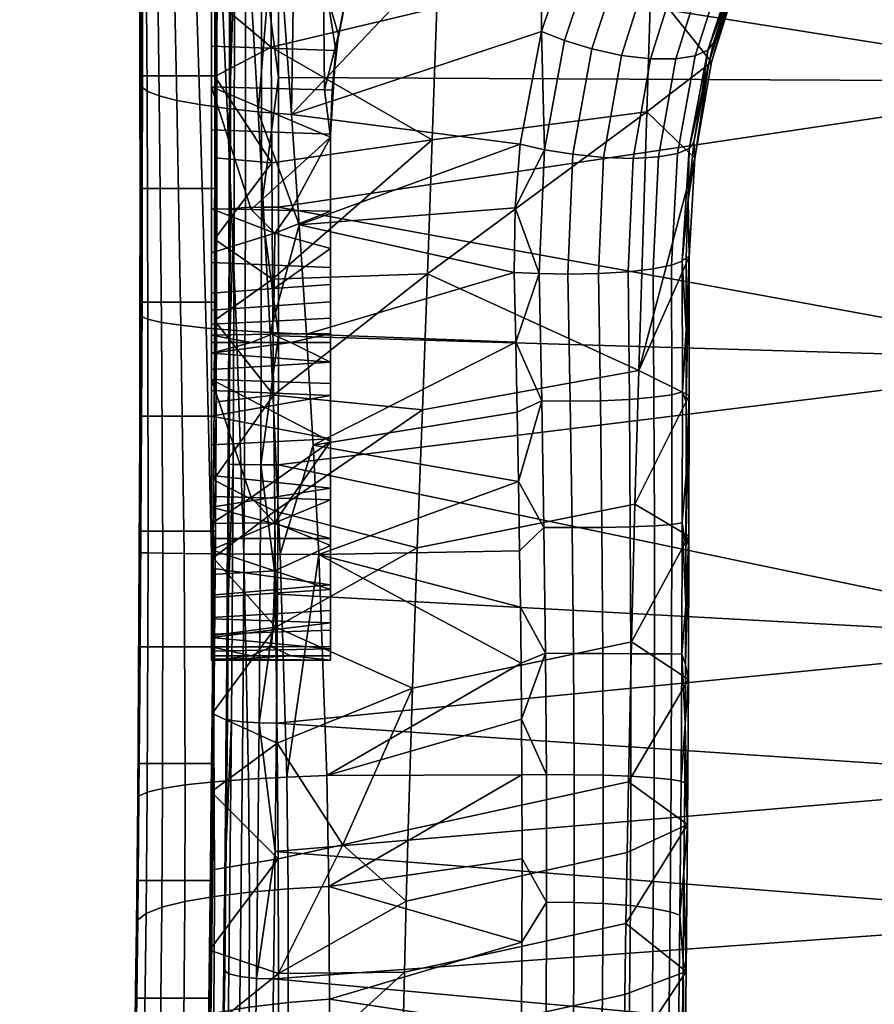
# Model space of a CAD drawing. Header units: millimetres. Extents: x -337 to 337, y -344 to 326.
# Tile 8 of 256: x -253 to -195, y -223 to -157. Entities that reach past the tile are written whole.
import ezdxf

# ---------------------------------------------------------------- set-up
doc = ezdxf.new("R2010")
doc.units = ezdxf.units.MM
for name, color, linetype in [('mechanika', 251, 'Continuous'), ('podnoz', 7, 'Continuous'), ('ram', 7, 'Continuous'), ('sedak', 7, 'Continuous')]:
    doc.layers.add(name, color=color, linetype=linetype)

msp = doc.modelspace()

# ---------------------------------------------------------------- meshes
at = {"layer": 'mechanika'}
mesh = msp.add_polyface(dxfattribs=at)
corners = [(-232.56, -148.343, 488.506), (-232.614, -137.806, 486.762), (-240, -142.634, 492.051), (-240, -147.985, 492.866), (-240, -153.344, 493.627), (-232.532, -153.704, 489.316), (-240, -158.936, 494.354), (-231.643, -159.228, 489.589), (-230.599, -153.798, 488.2), (-240, -164.538, 495.005), (-232, -164.842, 490.518), (-226.351, -143.277, 483.933), (-228.792, -148.329, 486.266), (-240, -147.332, 486.703), (-240, -142.149, 485.9), (-232.563, -142.41, 481.556), (-232.526, -147.585, 482.422), (-226.864, -144.413, 478.565), (-232.475, -154.724, 483.533), (-240, -154.49, 487.727), (-232.424, -161.868, 484.531), (-240, -161.662, 488.64), (-229.731, -151.072, 481.397), (-228.454, -147.723, 480.09), (-230.739, -154.558, 482.531), (-231.463, -158.166, 483.482), (-231.887, -161.883, 484.24), (-240, -137.469, 491.22), (-240, -142.149, 485.9), (-240, -147.332, 486.703), (-240, -142.634, 492.051), (-240, -154.49, 487.727), (-240, -147.985, 492.866), (-240, -153.344, 493.627), (-240, -161.662, 488.64), (-240, -158.936, 494.354), (-231.643, -159.228, 489.589), (-231.887, -161.883, 484.24), (-231.463, -158.166, 483.482), (-230.599, -153.798, 488.2), (-230.739, -154.558, 482.531), (-229.731, -151.072, 481.397), (-232, -164.842, 490.518), (-228.792, -148.329, 486.266), (-226.351, -143.277, 483.933), (-228.454, -147.723, 480.09), (-226.864, -144.413, 478.565)]
mesh.append_faces([[corners[k] for k in face] for face in [(0, 1, 2, 3), (4, 5, 0, 3), (6, 7, 5, 4), (8, 0, 5, 5), (7, 6, 9, 10), (1, 0, 11, 11), (0, 12, 11, 11), (5, 7, 8, 8), (8, 12, 0, 0), (13, 14, 15, 16), (17, 16, 15, 15), (16, 18, 19, 13), (18, 20, 21, 19), (22, 18, 16, 16), (17, 23, 16, 16), (18, 22, 24, 24), (20, 25, 26, 26), (24, 25, 18, 18), (25, 20, 18, 18), (23, 22, 16, 16), (27, 28, 29, 29), (30, 29, 31, 31), (30, 31, 32, 32), (33, 32, 31, 31), (33, 31, 34, 34), (33, 34, 35, 35), (36, 37, 38, 38), (39, 40, 41, 41), (39, 38, 40, 40), (36, 42, 37, 37), (36, 38, 39, 39), (39, 41, 43, 43), (44, 43, 45, 45), (41, 45, 43, 43), (45, 46, 44, 44)]])
mesh = msp.add_polyface(dxfattribs=at)
corners = [(-232, -164.842, 490.518), (-240, -164.538, 495.005), (-240, -173.453, 495.852), (-232, -173.787, 491.478), (-240, -181.301, 496.372), (-232, -181.577, 492.085), (-237.333, -169.901, 488.112), (-240, -169.845, 489.513), (-240, -161.662, 488.64), (-232, -165.045, 484.716), (-234.667, -169.958, 486.71), (-232.424, -161.868, 484.531), (-232, -170.014, 485.308), (-231.887, -161.883, 484.24), (-235.753, -171.494, 487.335), (-240, -172.813, 489.266), (-235.785, -175.204, 486.568), (-240, -175.51, 488.002), (-240, -176.65, 487.034), (-235.823, -176.356, 486.013), (-232, -172.507, 485.442), (-232, -174.93, 485.28), (-232, -176.087, 485.078), (-235.88, -177.392, 485.305), (-240, -177.6, 485.88), (-235.957, -178.271, 484.388), (-240, -178.333, 484.577), (-232, -177.196, 484.762), (-232, -178.211, 484.203), (-232, -181.577, 492.085), (-232, -177.196, 484.762), (-232, -176.087, 485.078), (-232, -173.787, 491.478), (-232, -174.93, 485.28), (-232, -164.842, 490.518), (-232, -172.507, 485.442), (-232, -170.014, 485.308), (-232, -165.045, 484.716), (-240, -173.453, 495.852), (-240, -169.845, 489.513), (-240, -172.813, 489.266), (-240, -158.936, 494.354), (-240, -161.662, 488.64), (-240, -164.538, 495.005), (-240, -181.301, 496.372), (-231.887, -161.883, 484.24)]
mesh.append_faces([[corners[k] for k in face] for face in [(0, 1, 2, 3), (4, 5, 3, 2), (6, 7, 8, 8), (8, 9, 6, 6), (6, 9, 10, 10), (11, 9, 8, 8), (12, 10, 9, 9), (13, 9, 11, 11), (6, 14, 7, 7), (15, 7, 14, 14), (10, 14, 6, 6), (16, 17, 15, 14), (18, 17, 16, 19), (10, 12, 14, 14), (12, 20, 14, 14), (21, 22, 19, 16), (20, 21, 16, 16), (14, 20, 16, 16), (19, 23, 24, 18), (23, 25, 26, 24), (22, 27, 23, 19), (27, 28, 25, 23), (29, 30, 31, 31), (32, 31, 33, 33), (34, 32, 35, 35), (32, 29, 31, 31), (32, 33, 35, 35), (36, 37, 34, 34), (35, 36, 34, 34), (38, 39, 40, 40), (41, 42, 39, 39), (41, 39, 43, 43), (38, 43, 39, 39), (44, 38, 40, 40), (34, 37, 45, 45)]])
mesh = msp.add_polyface(dxfattribs=at)
corners = [(-232, -188.597, 474.985), (-240, -189.874, 474.972), (-240, -187.751, 475.076), (-232, -191.976, 475.285), (-240, -191.976, 475.285), (-232, -195.097, 476.614), (-240, -193.977, 476.001), (-232, -189.382, 492.44), (-232, -185.478, 492.297), (-234.667, -189.308, 493.84), (-237.333, -189.235, 495.241), (-240, -189.161, 496.641), (-240, -190.973, 496.519), (-235.754, -190.945, 494.353), (-240, -192.739, 496.096), (-232, -192.447, 492.348), (-235.767, -194.166, 493.679), (-232, -200.156, 485.059), (-232, -199.397, 481.753), (-232, -178.823, 483.164), (-232, -195.097, 476.614), (-232, -182.381, 477.487), (-232, -197.654, 478.843), (-232, -185.291, 475.743), (-232, -191.976, 475.285), (-232, -188.597, 474.985), (-232, -199.856, 488.437), (-232, -178.211, 484.203), (-232, -180.153, 480.044), (-240, -187.751, 475.076), (-240, -191.976, 475.285), (-240, -185.689, 475.592), (-240, -189.874, 474.972), (-240, -183.768, 476.5), (-240, -193.977, 476.001), (-240, -195.8, 477.094), (-240, -182.06, 477.766), (-240, -197.374, 478.522), (-240, -198.64, 480.229), (-240, -180.633, 479.341), (-240, -195.938, 494.404), (-240, -194.41, 495.384), (-240, -181.301, 496.372), (-240, -192.739, 496.096), (-240, -189.161, 496.641), (-240, -190.973, 496.519), (-240, -199.856, 488.437), (-240, -199.268, 490.156), (-240, -176.65, 487.034), (-240, -198.402, 491.752), (-240, -175.51, 488.002), (-240, -172.813, 489.266), (-240, -197.281, 493.181), (-240, -179.54, 481.163)]
mesh.append_faces([[corners[k] for k in face] for face in [(0, 1, 2, 2), (3, 4, 1, 1), (1, 0, 3, 3), (5, 6, 4, 3), (7, 8, 9, 9), (10, 11, 12, 12), (12, 13, 10, 10), (14, 13, 12, 12), (7, 9, 13, 13), (10, 13, 9, 9), (15, 7, 13, 13), (16, 13, 14, 14), (13, 16, 15, 15), (17, 18, 19, 19), (20, 21, 22, 22), (23, 24, 25, 25), (23, 21, 20, 20), (24, 23, 20, 20), (26, 17, 27, 27), (28, 19, 18, 18), (29, 30, 31, 31), (30, 29, 32, 32), (33, 34, 35, 35), (36, 35, 37, 37), (38, 39, 37, 37), (30, 34, 31, 31), (40, 41, 42, 42), (43, 44, 41, 41), (42, 41, 44, 44), (45, 44, 43, 43), (46, 47, 48, 48), (49, 50, 47, 47), (51, 52, 40, 40), (51, 49, 52, 52), (53, 39, 38, 38)]])
mesh = msp.add_polyface(dxfattribs=at)
corners = [(-237.333, -178.823, 483.164), (-240, -179.54, 481.163), (-240, -178.823, 483.164), (-240, -180.633, 479.341), (-232, -180.153, 480.044), (-232, -182.381, 477.487), (-240, -182.06, 477.766), (-232, -185.291, 475.743), (-240, -185.689, 475.592), (-240, -183.768, 476.5), (-232, -188.597, 474.985), (-240, -187.751, 475.076), (-234.667, -178.823, 483.164), (-232, -178.823, 483.164), (-232, -185.478, 492.297), (-240, -181.301, 496.372), (-237.333, -189.235, 495.241), (-240, -189.161, 496.641), (-234.667, -189.308, 493.84), (-232, -181.577, 492.085), (-240, -178.333, 484.577), (-235.957, -178.271, 484.388), (-232, -178.211, 484.203), (-232, -189.382, 492.44), (-232, -199.856, 488.437), (-232, -178.211, 484.203), (-232, -185.478, 492.297), (-232, -197.654, 478.843), (-232, -182.381, 477.487), (-232, -180.153, 480.044), (-232, -200.156, 485.059), (-232, -178.823, 483.164), (-232, -177.196, 484.762), (-232, -181.577, 492.085), (-240, -178.823, 483.164), (-240, -200.064, 484.212), (-240, -178.333, 484.577), (-240, -179.54, 481.163), (-240, -199.548, 482.151), (-240, -177.6, 485.88), (-240, -199.856, 488.437), (-240, -176.65, 487.034), (-240, -199.268, 490.156), (-240, -175.51, 488.002), (-240, -198.402, 491.752), (-240, -172.813, 489.266), (-240, -200.168, 486.335), (-240, -193.977, 476.001), (-240, -183.768, 476.5), (-240, -185.689, 475.592), (-240, -195.8, 477.094), (-240, -182.06, 477.766), (-240, -197.374, 478.522), (-240, -180.633, 479.341), (-240, -195.938, 494.404), (-240, -181.301, 496.372)]
mesh.append_faces([[corners[k] for k in face] for face in [(0, 1, 2, 2), (3, 4, 5, 6), (4, 3, 1, 1), (7, 8, 9, 9), (8, 7, 10, 11), (5, 9, 6, 6), (12, 1, 0, 0), (12, 13, 4, 4), (1, 12, 4, 4), (5, 7, 9, 9), (14, 15, 16, 16), (17, 16, 15, 15), (16, 18, 14, 14), (14, 19, 15, 15), (0, 2, 20, 20), (20, 21, 0, 0), (12, 21, 22, 22), (12, 22, 13, 13), (12, 0, 21, 21), (23, 24, 25, 25), (26, 23, 25, 25), (27, 28, 29, 29), (30, 31, 25, 25), (25, 32, 26, 26), (26, 32, 33, 33), (34, 35, 36, 36), (37, 38, 34, 34), (39, 40, 41, 41), (41, 42, 43, 43), (43, 44, 45, 45), (46, 39, 36, 36), (47, 48, 49, 49), (48, 50, 51, 51), (52, 53, 51, 51), (54, 55, 45, 45)]])
mesh = msp.add_polyface(dxfattribs=at)
corners = [(-232, -195.097, 476.614), (-240, -195.8, 477.094), (-240, -193.977, 476.001), (-232, -197.654, 478.843), (-240, -198.64, 480.229), (-240, -197.374, 478.522), (-240, -199.548, 482.151), (-232, -199.397, 481.753), (-232, -200.156, 485.059), (-240, -200.064, 484.212), (-237.333, -199.856, 488.437), (-240, -199.856, 488.437), (-240, -200.168, 486.335), (-234.667, -199.856, 488.437), (-232, -199.856, 488.437), (-240, -194.41, 495.384), (-235.767, -194.166, 493.679), (-240, -192.739, 496.096), (-240, -195.938, 494.404), (-235.792, -195.662, 493.071), (-232, -195.413, 491.869), (-232, -192.447, 492.348), (-235.836, -197.043, 492.278), (-232, -196.823, 491.445), (-240, -197.281, 493.181), (-240, -198.402, 491.752), (-235.9, -198.27, 491.273), (-240, -199.268, 490.156), (-235.97, -199.255, 489.986), (-232, -198.145, 490.817), (-232, -199.243, 489.819), (-232, -197.654, 478.843), (-232, -180.153, 480.044), (-232, -199.397, 481.753), (-232, -195.413, 491.869), (-232, -196.823, 491.445), (-232, -199.243, 489.819), (-232, -198.145, 490.817), (-232, -199.856, 488.437), (-232, -192.447, 492.348), (-232, -189.382, 492.44), (-240, -199.548, 482.151), (-240, -179.54, 481.163), (-240, -198.64, 480.229), (-240, -178.823, 483.164), (-240, -200.064, 484.212), (-240, -177.6, 485.88), (-240, -200.168, 486.335), (-240, -199.856, 488.437), (-240, -178.333, 484.577)]
mesh.append_faces([[corners[k] for k in face] for face in [(0, 1, 2, 2), (3, 4, 5, 5), (1, 0, 3, 5), (6, 7, 8, 9), (10, 11, 12, 12), (8, 12, 9, 9), (7, 6, 4, 4), (7, 4, 3, 3), (12, 8, 13, 13), (13, 8, 14, 14), (12, 13, 10, 10), (15, 16, 17, 17), (18, 19, 16, 15), (20, 16, 19, 19), (16, 20, 21, 21), (20, 19, 22, 23), (19, 18, 24, 22), (22, 24, 25, 26), (10, 27, 11, 11), (27, 28, 26, 25), (10, 28, 27, 27), (26, 29, 23, 22), (29, 26, 28, 30), (30, 28, 13, 14), (10, 13, 28, 28), (31, 32, 33, 33), (34, 35, 36, 36), (36, 35, 37, 37), (34, 36, 38, 38), (39, 34, 38, 38), (40, 39, 38, 38), (41, 42, 43, 43), (44, 41, 45, 45), (46, 47, 48, 48), (49, 45, 47, 47)]])
at = {"layer": 'podnoz'}
mesh = msp.add_polyface(dxfattribs=at)
corners = [(-290.415, -91.57, 121.792), (-289.684, -94.124, 122.185), (-256.328, -83.286, 133.888), (-257.169, -80.666, 133.422), (-290.672, -89.003, 120.713), (-257.573, -78.046, 132.171), (-290.439, -86.482, 118.966), (-257.526, -75.488, 130.159), (-323.458, -102.366, 109.706), (-297.996, -104.193, 94.24), (-297.152, -110.881, 93.886), (-297.863, -108.695, 93.886), (-298.573, -106.51, 93.886), (-294.436, -110.048, 94.68), (-298.071, -99.402, 94.633), (-297.838, -101.797, 94.489), (-298.67, -97.019, 94.68), (-299.406, -111.573, 93.013), (-299.24, -108.048, 93.531), (-297.838, -101.797, 94.489), (-300.465, -100.21, 70), (-298.071, -99.402, 94.633), (-252.714, -90.298, 130.159), (-219.361, -79.83, 140.924), (-220.795, -77.642, 143.185), (-254.255, -88.258, 132.171), (-250.869, -91.963, 127.41), (-217.68, -81.644, 137.832), (-248.746, -93.191, 123.948), (-215.779, -83.019, 133.938), (-246.371, -93.923, 119.799), (-213.682, -83.89, 129.268), (-243.768, -94.099, 114.987), (-211.416, -84.194, 123.852), (-240.962, -93.659, 109.536), (-209.006, -83.865, 117.715), (-288.775, -96.62, 121.792), (-255.468, -85.9, 133.422), (-287.473, -98.847, 120.713), (-285.803, -100.75, 118.966), (-283.79, -102.272, 116.571), (-281.458, -103.356, 113.545), (-278.833, -103.946, 109.907), (-275.939, -103.985, 105.676), (-272.801, -103.417, 100.869), (-321.852, -107.308, 109.706), (-311.032, -113.976, 99.625), (-307.905, -113.862, 95.939), (-294.436, -110.048, 94.68), (-313.87, -113.534, 102.764), (-15.524, -125.578, 154.806), (-13.923, -126.28, 161.059), (-14.396, -91.171, 169.029), (-16.054, -90.822, 162.251), (-16.533, -124.74, 147.542), (-17.095, -90.407, 154.397), (-16.865, -123.768, 139.305), (-17.432, -89.927, 145.514), (-14.946, -160.238, 146.805), (-13.389, -161.291, 152.529), (-15.943, -158.978, 140.151), (-16.299, -157.513, 132.601), (-15.34, -193.1, 132.247), (-14.347, -194.771, 138.281), (-15.735, -191.157, 125.404), (-14.742, -227.086, 123.852), (-13.753, -229.147, 129.268), (-15.174, -224.692, 117.715), (-14.165, -260.915, 114.987), (-13.193, -263.336, 119.799), (-14.614, -258.111, 109.536), (-14.056, -291.406, 100.869), (-13.626, -294.567, 105.676)]
mesh.append_faces([[corners[k] for k in face] for face in [(0, 1, 2, 3), (4, 0, 3, 5), (6, 4, 5, 7), (8, 1, 0, 0), (9, 10, 11, 11), (11, 12, 9, 9), (9, 13, 10, 10), (14, 13, 15, 15), (9, 15, 13, 13), (13, 14, 16, 16), (17, 18, 10, 10), (18, 12, 11, 11), (10, 18, 11, 11), (19, 20, 21, 21), (22, 23, 24, 25), (26, 27, 23, 22), (28, 29, 27, 26), (30, 31, 29, 28), (32, 33, 31, 30), (34, 35, 33, 32), (36, 37, 2, 1), (38, 25, 37, 36), (39, 22, 25, 38), (40, 26, 22, 39), (41, 28, 26, 40), (42, 30, 28, 41), (43, 32, 30, 42), (44, 34, 32, 43), (45, 36, 1, 1), (43, 42, 46, 47), (47, 48, 43, 43), (43, 48, 44, 44), (42, 41, 49, 46), (50, 51, 52, 53), (54, 50, 53, 55), (56, 54, 55, 57), (58, 59, 51, 50), (60, 58, 50, 54), (61, 60, 54, 56), (62, 63, 58, 60), (64, 62, 60, 61), (65, 66, 63, 62), (67, 65, 62, 64), (68, 69, 66, 65), (70, 68, 65, 67), (71, 72, 68, 70)]])
at = {"layer": 'ram'}
mesh = msp.add_polyface(dxfattribs=at)
corners = [(-107.648, -228.327, 503.6), (-107.648, -233.866, 502.538), (-134.56, -234.755, 503.44), (-134.56, -229.266, 504.556), (-80.736, -227.596, 502.856), (-80.736, -233.175, 501.836), (-53.824, -227.073, 502.324), (-53.824, -232.681, 501.335), (-26.912, -226.76, 502.005), (-26.912, -232.385, 501.034), (0, -226.656, 501.899), (0, -232.286, 500.934), (0, 247.504, 976.412), (-232.975, 248.383, 978.076), (0, 248.656, 978.471), (0, 246.778, 971.784), (-228.866, 246.804, 973.679), (0, 246.866, 974.141), (0, 248.239, 967.334), (-221.419, 247.417, 968.987), (0, 247.244, 969.472), (-226.455, 246.778, 971.784), (0, 249.708, 965.488), (-216.141, 248.542, 966.872), (-233.059, 247.046, 975.027), (-233.048, 250.258, 980.202), (107.648, -228.327, 503.6), (134.56, -229.266, 504.556), (134.56, -234.755, 503.44), (107.648, -233.866, 502.538), (80.736, -227.596, 502.856), (80.736, -233.175, 501.836), (53.824, -227.073, 502.324), (53.824, -232.681, 501.335), (26.912, -226.76, 502.005), (26.912, -232.385, 501.034), (232.975, 248.383, 978.076), (228.866, 246.804, 973.679), (221.419, 247.417, 968.987), (226.455, 246.778, 971.784), (210.77, 249.952, 965.253), (216.141, 248.542, 966.872), (233.059, 247.046, 975.027), (233.048, 250.258, 980.202)]
mesh.append_faces([[corners[k] for k in face] for face in [(0, 1, 2, 3), (4, 5, 1, 0), (6, 7, 5, 4), (8, 9, 7, 6), (10, 11, 9, 8), (12, 13, 14, 14), (15, 16, 17, 17), (18, 19, 20, 20), (20, 21, 15, 15), (18, 22, 23, 23), (24, 12, 17, 17), (18, 23, 19, 19), (13, 12, 24, 24), (24, 17, 16, 16), (15, 21, 16, 16), (14, 13, 25, 25), (20, 19, 21, 21), (26, 27, 28, 29), (30, 26, 29, 31), (32, 30, 31, 33), (34, 32, 33, 35), (10, 34, 35, 11), (12, 14, 36, 36), (15, 17, 37, 37), (18, 20, 38, 38), (20, 15, 39, 39), (40, 22, 41, 41), (18, 41, 22, 22), (42, 17, 12, 12), (18, 38, 41, 41), (36, 42, 12, 12), (42, 37, 17, 17), (15, 37, 39, 39), (14, 43, 36, 36), (20, 39, 38, 38)]])
mesh = msp.add_polyface(dxfattribs=at)
corners = [(-236.027, -151.232, 513.715), (-224.858, -156.36, 507.267), (-224.295, -138.944, 504.147), (-236.048, -143.475, 512.869), (-236.059, -135.731, 511.923), (-236.059, -135.731, 511.923), (-239.778, -134.397, 511.752), (-239.772, -140.329, 512.496), (-236.027, -151.232, 513.715), (-239.768, -145.482, 513.099), (-239.767, -150.641, 513.654), (-239.769, -155.806, 514.156), (-236.048, -143.475, 512.869), (-250.077, -131.115, 701.639), (-250.083, -143.798, 705.01), (-250.161, -144.973, 698.486), (-250.174, -132.014, 695.471), (-250.302, -131.977, 689.232), (-250.271, -145.283, 691.589), (-250.411, -144.864, 684.224), (-250.447, -131.361, 683.023), (-250.583, -143.852, 676.295), (-250.6, -130.408, 676.855), (-251.031, -140.468, 658.43), (-250.926, -127.973, 664.613), (-250.788, -142.367, 667.716), (-244.824, -153.742, 512.766), (-244.63, -153.411, 516.946), (-244.63, -145.927, 516.168), (-244.642, -131.654, 514.419), (-244.845, -146.212, 511.53), (-244.634, -138.477, 515.293), (-244.802, -146.587, 509.018), (-244.872, -138.823, 510.198), (-244.756, -161.618, 511.171), (-239.608, -148.341, 497.197), (-241.264, -148.038, 499.247), (-241.945, -127.533, 496.601), (-240.547, -127.848, 494.721), (-237.2, -128.364, 491.617), (-237.73, -148.604, 495.41), (-235.689, -148.823, 493.913), (-234.627, -163.509, 495.254), (-234.079, -127.229, 489.093), (-217.997, -128.175, 477.76), (-217.749, -145.733, 481.894), (-239.629, -153.411, 516.946), (-239.774, -160.976, 514.597), (-239.628, -145.927, 516.168), (-239.767, -150.641, 513.654), (-239.633, -138.477, 515.293), (-239.768, -145.482, 513.099), (-239.641, -131.057, 514.339), (-239.772, -140.329, 512.496), (-239.769, -155.806, 514.156), (-244.63, -153.411, 516.946), (-239.629, -153.411, 516.946), (-239.628, -145.927, 516.168), (-244.63, -145.927, 516.168), (-239.633, -138.477, 515.293), (-244.634, -138.477, 515.293)]
mesh.append_faces([[corners[k] for k in face] for face in [(0, 1, 2, 2), (3, 0, 2, 2), (3, 2, 4, 4), (5, 6, 7, 7), (8, 9, 10, 10), (8, 10, 11, 11), (12, 7, 9, 9), (12, 5, 7, 7), (12, 9, 8, 8), (13, 14, 15, 16), (17, 18, 19, 20), (16, 15, 18, 17), (20, 19, 21, 22), (23, 24, 25, 25), (26, 27, 28, 28), (29, 30, 31, 31), (30, 26, 28, 28), (28, 31, 30, 30), (32, 26, 30, 30), (32, 30, 33, 33), (32, 34, 26, 26), (35, 36, 37, 38), (38, 39, 40, 35), (41, 40, 39, 39), (42, 43, 44, 45), (42, 41, 43, 43), (46, 47, 48, 48), (49, 50, 48, 48), (51, 50, 49, 49), (52, 51, 53, 53), (54, 49, 48, 48), (55, 56, 57, 58), (58, 57, 59, 60)]])
mesh = msp.add_polyface(dxfattribs=at)
corners = [(-235.997, -158.995, 514.438), (-225.171, -165.226, 508.589), (-224.858, -156.36, 507.267), (-225.501, -174.215, 509.677), (-210.76, -163.339, 500.438), (-236.027, -151.232, 513.715), (-235.955, -166.772, 515.012), (-235.955, -166.772, 515.012), (-239.774, -160.976, 514.597), (-239.782, -166.431, 514.989), (-235.997, -158.995, 514.438), (-239.769, -155.806, 514.156), (-236.027, -151.232, 513.715), (-244.649, -168.496, 518.12), (-244.636, -160.933, 517.603), (-244.803, -169.061, 514.81), (-244.63, -153.411, 516.946), (-244.81, -161.297, 513.86), (-244.824, -153.742, 512.766), (-244.426, -146.967, 506.467), (-244.331, -161.943, 508.438), (-244.756, -161.618, 511.171), (-244.802, -146.587, 509.018), (-243.704, -147.342, 503.944), (-243.521, -162.265, 505.736), (-242.642, -147.703, 501.515), (-242.331, -162.573, 503.147), (-241.264, -148.038, 499.247), (-240.79, -162.858, 500.747), (-239.608, -148.341, 497.197), (-238.949, -163.113, 498.602), (-237.73, -148.604, 495.41), (-236.87, -163.331, 496.761), (-244.741, -177.054, 512.705), (-234.112, -170.932, 495.77), (-234.627, -163.509, 495.254), (-235.689, -148.823, 493.913), (-219.264, -165.513, 486.909), (-217.843, -157.946, 484.661), (-217.749, -145.733, 481.894), (-219.617, -169.789, 487.827), (-239.629, -153.411, 516.946), (-239.635, -160.933, 517.603), (-239.782, -166.431, 514.989), (-239.774, -160.976, 514.597), (-239.794, -171.891, 515.297), (-239.769, -155.806, 514.156), (-239.628, -145.927, 516.168), (-244.636, -160.933, 517.603), (-239.635, -160.933, 517.603), (-239.629, -153.411, 516.946), (-244.63, -153.411, 516.946), (-244.649, -168.496, 518.12), (-239.648, -168.496, 518.12)]
mesh.append_faces([[corners[k] for k in face] for face in [(0, 1, 2, 2), (3, 4, 1, 1), (5, 0, 2, 2), (1, 0, 6, 6), (7, 8, 9, 9), (10, 11, 8, 8), (10, 12, 11, 11), (8, 7, 10, 10), (13, 14, 15, 15), (14, 16, 17, 17), (17, 15, 14, 14), (17, 16, 18, 18), (19, 20, 21, 22), (23, 24, 20, 19), (25, 26, 24, 23), (27, 28, 26, 25), (29, 30, 28, 27), (31, 32, 30, 29), (17, 21, 15, 15), (33, 15, 21, 21), (17, 18, 21, 21), (34, 32, 35, 35), (31, 36, 32, 32), (37, 35, 38, 38), (35, 39, 38, 38), (40, 34, 37, 37), (35, 37, 34, 34), (36, 35, 32, 32), (41, 42, 43, 43), (41, 43, 44, 44), (45, 43, 42, 42), (46, 47, 44, 44), (48, 49, 50, 51), (52, 53, 49, 48)]])
mesh = msp.add_polyface(dxfattribs=at)
corners = [(-224.858, -156.36, 507.267), (-225.171, -165.226, 508.589), (-210.76, -163.339, 500.438), (-210.5, -154.889, 498.666), (-206.412, -160.009, 497.514), (-204.524, -153.928, 495.168), (-201.927, -148.314, 492.379), (-202.127, -148.404, 487.423), (-204.161, -152.523, 488.246), (-202.877, -149.734, 486.567), (-204.713, -154.001, 490.267), (-205.312, -155.546, 489.827), (-206.278, -158.708, 491.249), (-204.524, -153.928, 495.168), (-206.593, -160.066, 492.671), (-207.049, -162.004, 492.507), (-206.412, -160.009, 497.514), (-207.55, -166.439, 499.356), (-205.558, -153.466, 485.077), (-204.656, -153.07, 486.684), (-206.672, -159.192, 489.61), (-207.507, -159.575, 487.92), (-206.88, -153.635, 483.574), (-208.81, -159.789, 486.346), (-208.551, -153.522, 482.347), (-210.517, -159.784, 485.077), (-210.42, -153.125, 481.533), (-212.468, -159.548, 484.262), (-212.297, -152.497, 481.191), (-214.454, -159.117, 483.962), (-214.014, -151.723, 481.289), (-216.286, -158.559, 484.133), (-203, -148.035, 481.772), (-202.038, -147.664, 483.287), (-204.322, -148.134, 480.349), (-205.928, -147.914, 479.167), (-207.681, -147.38, 478.35), (-207.93, -165.792, 491.891), (-217.843, -157.946, 484.661), (-215.465, -150.896, 481.729), (-217.635, -165.88, 486.325), (-217.749, -145.733, 481.894)]
mesh.append_faces([[corners[k] for k in face] for face in [(0, 1, 2, 3), (4, 5, 3, 3), (6, 3, 5, 5), (2, 4, 3, 3), (7, 8, 9, 9), (7, 10, 8, 8), (11, 8, 10, 10), (12, 11, 10, 10), (10, 7, 13, 13), (14, 12, 10, 10), (15, 12, 14, 14), (14, 10, 16, 16), (16, 10, 13, 13), (16, 17, 14, 14), (18, 19, 20, 21), (22, 18, 21, 23), (24, 22, 23, 25), (26, 24, 25, 27), (28, 26, 27, 29), (30, 28, 29, 31), (32, 33, 19, 18), (34, 32, 18, 22), (35, 34, 22, 24), (36, 35, 24, 26), (20, 12, 15, 15), (19, 8, 11, 11), (20, 11, 12, 12), (20, 19, 11, 11), (9, 8, 19, 19), (15, 37, 20, 20), (31, 38, 39, 30), (31, 40, 38, 38), (38, 41, 39, 39)]])
mesh = msp.add_polyface(dxfattribs=at)
corners = [(-206.412, -160.009, 497.514), (-210.76, -163.339, 500.438), (-207.55, -166.439, 499.356), (-207.924, -173.085, 500.673), (-211.306, -180.699, 503.28), (-207.923, -182.387, 501.944), (-225.501, -174.215, 509.677), (-207.924, -173.085, 500.673), (-208.118, -177.958, 495.97), (-208.119, -173.125, 495.317), (-207.996, -169.231, 494.564), (-207.616, -165.407, 493.589), (-207.049, -162.004, 492.507), (-206.593, -160.066, 492.671), (-207.55, -166.439, 499.356), (-207.507, -159.575, 487.92), (-206.672, -159.192, 489.61), (-207.93, -165.792, 491.891), (-208.703, -166.128, 490.14), (-208.81, -159.789, 486.346), (-209.975, -166.366, 488.512), (-210.517, -159.784, 485.077), (-211.687, -166.463, 487.208), (-212.468, -159.548, 484.262), (-213.679, -166.4, 486.388), (-214.454, -159.117, 483.962), (-215.729, -166.192, 486.11), (-216.286, -158.559, 484.133), (-217.635, -165.88, 486.325), (-208.38, -173.376, 493.584), (-210.335, -173.877, 490.135), (-209.103, -173.636, 491.797), (-212.024, -174.071, 488.806), (-216.074, -174.235, 487.694), (-214.01, -174.193, 487.973), (-218.006, -174.204, 487.919), (-219.617, -169.789, 487.827), (-219.669, -174.118, 488.52), (-219.264, -165.513, 486.909), (-217.843, -157.946, 484.661), (-219.566, -178.811, 489.103), (-217.825, -182.744, 488.954)]
mesh.append_faces([[corners[k] for k in face] for face in [(0, 1, 2, 2), (3, 2, 4, 4), (4, 5, 3, 3), (2, 1, 4, 4), (4, 1, 6, 6), (7, 8, 9, 9), (9, 10, 7, 7), (11, 12, 13, 13), (7, 10, 14, 14), (14, 10, 11, 11), (13, 14, 11, 11), (15, 16, 17, 18), (19, 15, 18, 20), (21, 19, 20, 22), (23, 21, 22, 24), (25, 23, 24, 26), (27, 25, 26, 28), (10, 9, 29, 29), (17, 10, 29, 29), (11, 10, 17, 17), (30, 20, 18, 31), (17, 29, 31, 18), (32, 22, 20, 30), (17, 12, 11, 11), (33, 26, 24, 34), (22, 32, 34, 24), (35, 28, 26, 33), (36, 35, 37, 37), (36, 38, 28, 28), (35, 36, 28, 28), (38, 39, 28, 28), (8, 29, 9, 9), (37, 35, 40, 40), (41, 40, 35, 35)]])
mesh = msp.add_polyface(dxfattribs=at)
corners = [(-211.306, -180.699, 503.28), (-225.501, -174.215, 509.677), (-225.841, -183.338, 510.466), (-235.833, -182.373, 515.611), (-225.171, -165.226, 508.589), (-235.901, -174.567, 515.413), (-235.955, -166.772, 515.012), (-235.901, -174.567, 515.413), (-239.794, -171.891, 515.297), (-239.81, -177.356, 515.509), (-235.955, -166.772, 515.012), (-239.782, -166.431, 514.989), (-235.833, -182.373, 515.611), (-239.831, -182.825, 515.616), (-244.649, -168.496, 518.12), (-244.803, -169.061, 514.81), (-244.806, -176.848, 515.552), (-244.822, -184.879, 516.061), (-244.699, -183.775, 518.622), (-244.669, -176.109, 518.471), (-244.331, -161.943, 508.438), (-244.269, -177.265, 509.808), (-244.741, -177.054, 512.705), (-244.756, -161.618, 511.171), (-243.521, -162.265, 505.736), (-243.37, -177.474, 506.948), (-242.331, -162.573, 503.147), (-242.054, -177.673, 504.219), (-240.79, -162.858, 500.747), (-240.355, -177.858, 501.71), (-238.949, -163.113, 498.602), (-238.332, -178.021, 499.494), (-236.87, -163.331, 496.761), (-236.062, -178.16, 497.626), (-234.112, -170.932, 495.77), (-233.629, -178.272, 496.135), (-219.566, -178.811, 489.103), (-219.669, -174.118, 488.52), (-219.617, -169.789, 487.827), (-239.648, -168.496, 518.12), (-239.668, -176.109, 518.471), (-239.81, -177.356, 515.509), (-239.635, -160.933, 517.603), (-239.794, -171.891, 515.297), (-239.831, -182.825, 515.616), (-239.698, -183.775, 518.622), (-244.669, -176.109, 518.471), (-239.668, -176.109, 518.471), (-239.648, -168.496, 518.12), (-244.649, -168.496, 518.12), (-244.699, -183.775, 518.622), (-239.698, -183.775, 518.622)]
mesh.append_faces([[corners[k] for k in face] for face in [(0, 1, 2, 2), (3, 2, 1, 1), (4, 5, 1, 1), (3, 1, 5, 5), (4, 6, 5, 5), (7, 8, 9, 9), (10, 11, 8, 8), (12, 9, 13, 13), (10, 8, 7, 7), (7, 9, 12, 12), (14, 15, 16, 16), (17, 18, 19, 19), (19, 16, 17, 17), (16, 19, 14, 14), (20, 21, 22, 23), (24, 25, 21, 20), (26, 27, 25, 24), (28, 29, 27, 26), (30, 31, 29, 28), (32, 33, 31, 30), (22, 16, 15, 15), (34, 35, 33, 33), (32, 34, 33, 33), (36, 35, 37, 37), (34, 38, 37, 37), (35, 34, 37, 37), (39, 40, 41, 41), (42, 39, 43, 43), (43, 39, 41, 41), (44, 40, 45, 45), (44, 41, 40, 40), (46, 47, 48, 49), (50, 51, 47, 46)]])
mesh = msp.add_polyface(dxfattribs=at)
corners = [(-225.841, -183.338, 510.466), (-226.178, -192.609, 510.873), (-211.567, -189.689, 504.184), (-211.306, -180.699, 503.28), (-207.939, -191.837, 502.78), (-207.923, -182.387, 501.944), (-211.803, -198.915, 504.601), (-207.923, -182.387, 501.944), (-207.939, -191.837, 502.78), (-208.141, -192.526, 497.251), (-208.121, -182.804, 496.521), (-207.924, -173.085, 500.673), (-208.155, -196.489, 497.385), (-208.129, -187.66, 496.952), (-208.118, -177.958, 495.97), (-209.082, -191.036, 493.679), (-208.388, -190.937, 495.446), (-208.418, -199.741, 495.711), (-209.1, -199.737, 493.956), (-209.085, -182.333, 492.93), (-208.377, -182.146, 494.708), (-210.288, -182.507, 491.276), (-210.26, -191.126, 492.031), (-211.938, -182.646, 489.941), (-211.874, -191.198, 490.694), (-213.882, -182.734, 489.087), (-213.781, -191.243, 489.821), (-215.911, -182.765, 488.773), (-215.779, -191.257, 489.476), (-217.825, -182.744, 488.954), (-217.675, -191.244, 489.618), (-208.38, -173.376, 493.584), (-209.103, -173.636, 491.797), (-210.335, -173.877, 490.135), (-212.024, -174.071, 488.806), (-217.566, -199.695, 489.834), (-219.257, -196.597, 490.307), (-219.309, -192.821, 490.207), (-219.384, -188.164, 489.96), (-219.471, -183.494, 489.588), (-214.01, -174.193, 487.973), (-216.074, -174.235, 487.694), (-218.006, -174.204, 487.919), (-219.566, -178.811, 489.103)]
mesh.append_faces([[corners[k] for k in face] for face in [(0, 1, 2, 3), (2, 4, 5, 5), (6, 4, 2, 2), (2, 5, 3, 3), (7, 8, 9, 9), (7, 10, 11, 11), (8, 12, 9, 9), (13, 7, 9, 9), (7, 13, 10, 10), (14, 11, 10, 10), (15, 16, 17, 18), (19, 20, 16, 15), (21, 19, 15, 22), (23, 21, 22, 24), (25, 23, 24, 26), (27, 25, 26, 28), (29, 27, 28, 30), (16, 9, 12, 12), (20, 10, 13, 16), (16, 13, 9, 9), (31, 14, 20, 20), (10, 20, 14, 14), (31, 20, 19, 32), (21, 33, 32, 19), (33, 21, 23, 34), (35, 36, 37, 30), (38, 39, 29, 29), (38, 30, 37, 37), (29, 30, 38, 38), (25, 40, 34, 23), (40, 25, 27, 41), (29, 42, 41, 27), (39, 43, 29, 29)]])
mesh = msp.add_polyface(dxfattribs=at)
corners = [(-235.755, -190.161, 515.574), (-226.178, -192.609, 510.873), (-225.841, -183.338, 510.466), (-235.674, -197.945, 515.274), (-235.833, -182.373, 515.611), (-235.833, -182.373, 515.611), (-239.831, -182.825, 515.616), (-239.857, -188.055, 515.608), (-235.755, -190.161, 515.574), (-239.887, -193.284, 515.486), (-235.674, -197.945, 515.274), (-244.74, -191.491, 518.542), (-244.699, -183.775, 518.622), (-244.822, -184.879, 516.061), (-244.85, -192.924, 516.271), (-244.792, -199.254, 518.201), (-244.269, -177.265, 509.808), (-244.258, -192.953, 510.272), (-244.775, -192.938, 513.299), (-244.741, -177.054, 512.705), (-243.37, -177.474, 506.948), (-243.279, -192.97, 507.288), (-242.054, -177.673, 504.219), (-241.847, -192.989, 504.453), (-240.355, -177.858, 501.71), (-240.005, -193.008, 501.866), (-238.332, -178.021, 499.494), (-237.821, -193.028, 499.61), (-236.062, -178.16, 497.626), (-235.383, -193.047, 497.742), (-244.897, -201.246, 516.13), (-244.806, -176.848, 515.552), (-233.629, -178.272, 496.135), (-233.178, -185.723, 496.323), (-232.789, -193.065, 496.292), (-219.257, -196.597, 490.307), (-219.215, -200.362, 490.311), (-219.309, -192.821, 490.207), (-219.384, -188.164, 489.96), (-219.471, -183.494, 489.588), (-219.566, -178.811, 489.103), (-239.857, -188.055, 515.608), (-239.831, -182.825, 515.616), (-239.698, -183.775, 518.622), (-239.738, -191.491, 518.542), (-239.887, -193.284, 515.486), (-244.74, -191.491, 518.542), (-239.738, -191.491, 518.542), (-239.698, -183.775, 518.622), (-244.699, -183.775, 518.622), (-244.792, -199.254, 518.201), (-239.791, -199.254, 518.201)]
mesh.append_faces([[corners[k] for k in face] for face in [(0, 1, 2, 2), (3, 1, 0, 0), (2, 4, 0, 0), (5, 6, 7, 7), (8, 7, 9, 9), (7, 8, 5, 5), (8, 9, 10, 10), (11, 12, 13, 13), (14, 15, 11, 11), (14, 11, 13, 13), (16, 17, 18, 19), (20, 21, 17, 16), (22, 23, 21, 20), (24, 25, 23, 22), (26, 27, 25, 24), (28, 29, 27, 26), (18, 14, 13, 13), (18, 30, 14, 14), (19, 18, 13, 31), (29, 28, 32, 33), (33, 34, 29, 29), (35, 36, 34, 34), (34, 37, 35, 35), (34, 38, 37, 37), (33, 39, 38, 38), (40, 39, 33, 33), (34, 33, 38, 38), (32, 40, 33, 33), (41, 42, 43, 43), (44, 41, 43, 43), (45, 41, 44, 44), (46, 47, 48, 49), (50, 51, 47, 46)]])
mesh = msp.add_polyface(dxfattribs=at)
corners = [(-226.498, -202.031, 510.811), (-226.788, -211.551, 510.199), (-212.003, -208.323, 504.421), (-211.803, -198.915, 504.601), (-226.178, -192.609, 510.873), (-211.567, -189.689, 504.184), (-208.034, -211.199, 502.697), (-207.974, -201.446, 503.067), (-207.939, -191.837, 502.78), (-212.09, -213.07, 504.083), (-208.155, -196.489, 497.385), (-207.939, -191.837, 502.78), (-208.173, -200.455, 497.416), (-207.974, -201.446, 503.067), (-208.034, -211.199, 502.697), (-208.195, -204.421, 497.339), (-208.268, -214.368, 496.633), (-208.221, -208.382, 497.148), (-209.1, -199.737, 493.956), (-208.418, -199.741, 495.711), (-208.466, -208.273, 495.454), (-209.138, -208.159, 493.714), (-210.255, -199.73, 492.317), (-210.277, -208.048, 492.087), (-211.84, -199.722, 490.979), (-211.838, -207.953, 490.755), (-213.714, -199.713, 490.094), (-213.688, -207.884, 489.863), (-215.686, -199.703, 489.724), (-215.638, -207.845, 489.476), (-217.566, -199.695, 489.834), (-217.506, -207.837, 489.561), (-210.26, -191.126, 492.031), (-209.082, -191.036, 493.679), (-211.874, -191.198, 490.694), (-213.781, -191.243, 489.821), (-215.779, -191.257, 489.476), (-217.675, -191.244, 489.618), (-217.494, -216.407, 488.706), (-219.143, -213.494, 489.509), (-219.158, -207.854, 490.017), (-219.182, -204.114, 490.216), (-208.388, -190.937, 495.446), (-219.215, -200.362, 490.311), (-219.257, -196.597, 490.307)]
mesh.append_faces([[corners[k] for k in face] for face in [(0, 1, 2, 3), (4, 0, 3, 5), (2, 6, 7, 7), (8, 3, 7, 7), (9, 6, 2, 2), (3, 2, 7, 7), (10, 11, 12, 12), (13, 12, 11, 11), (13, 14, 15, 15), (14, 16, 17, 17), (15, 14, 17, 17), (15, 12, 13, 13), (18, 19, 20, 21), (22, 18, 21, 23), (24, 22, 23, 25), (26, 24, 25, 27), (28, 26, 27, 29), (30, 28, 29, 31), (32, 33, 18, 22), (34, 32, 22, 24), (35, 34, 24, 26), (36, 35, 26, 28), (37, 36, 28, 30), (38, 39, 40, 31), (41, 31, 40, 40), (17, 20, 15, 15), (19, 12, 15, 15), (19, 10, 12, 12), (42, 10, 19, 19), (30, 41, 43, 43), (44, 30, 43, 43), (41, 30, 31, 31), (15, 20, 19, 19)]])
mesh = msp.add_polyface(dxfattribs=at)
corners = [(-231.188, -212.562, 511.983), (-226.788, -211.551, 510.199), (-226.498, -202.031, 510.811), (-226.178, -192.609, 510.873), (-235.674, -197.945, 515.274), (-235.597, -205.736, 514.683), (-235.674, -197.945, 515.274), (-239.887, -193.284, 515.486), (-239.923, -198.509, 515.241), (-239.966, -203.726, 514.865), (-235.597, -205.736, 514.683), (-240.015, -209.002, 514.344), (-235.535, -213.499, 513.782), (-244.792, -199.254, 518.201), (-244.85, -192.924, 516.271), (-244.897, -201.246, 516.13), (-244.859, -207.082, 517.563), (-244.961, -209.551, 515.591), (-244.94, -214.95, 516.604), (-244.258, -192.953, 510.272), (-244.325, -209.023, 509.46), (-244.876, -209.288, 512.555), (-244.775, -192.938, 513.299), (-243.279, -192.97, 507.288), (-243.285, -208.767, 506.411), (-241.847, -192.989, 504.453), (-241.766, -208.529, 503.525), (-240.005, -193.008, 501.866), (-239.816, -208.319, 500.908), (-237.821, -193.028, 499.61), (-237.512, -208.142, 498.649), (-235.383, -193.047, 497.742), (-234.952, -208.005, 496.809), (-232.789, -193.065, 496.292), (-232.245, -207.907, 495.414), (-219.158, -207.854, 490.017), (-219.182, -204.114, 490.216), (-232.111, -215.352, 494.487), (-219.215, -200.362, 490.311), (-239.887, -193.284, 515.486), (-239.738, -191.491, 518.542), (-239.791, -199.254, 518.201), (-239.857, -207.082, 517.563), (-239.923, -198.509, 515.241), (-239.966, -203.726, 514.865), (-239.938, -214.95, 516.604), (-240.015, -209.002, 514.344), (-244.859, -207.082, 517.563), (-239.857, -207.082, 517.563), (-239.791, -199.254, 518.201), (-244.792, -199.254, 518.201)]
mesh.append_faces([[corners[k] for k in face] for face in [(0, 1, 2, 2), (3, 4, 2, 2), (2, 5, 0, 0), (5, 2, 4, 4), (6, 7, 8, 8), (6, 8, 9, 9), (10, 9, 11, 11), (10, 6, 9, 9), (12, 10, 11, 11), (13, 14, 15, 15), (16, 13, 15, 15), (17, 18, 16, 16), (17, 16, 15, 15), (19, 20, 21, 22), (23, 24, 20, 19), (25, 26, 24, 23), (27, 28, 26, 25), (29, 30, 28, 27), (31, 32, 30, 29), (21, 17, 15, 15), (22, 21, 15, 15), (32, 31, 33, 33), (33, 34, 32, 32), (35, 34, 36, 36), (35, 37, 34, 34), (34, 33, 38, 38), (34, 38, 36, 36), (39, 40, 41, 41), (41, 42, 39, 39), (39, 42, 43, 43), (44, 45, 46, 46), (43, 42, 44, 44), (47, 48, 49, 50)]])
mesh = msp.add_polyface(dxfattribs=at)
corners = [(-231.188, -212.562, 511.983), (-226.919, -216.326, 509.672), (-226.788, -211.551, 510.199), (-235.496, -221.183, 512.562), (-227.04, -221.102, 508.99), (-235.535, -213.499, 513.782), (-235.597, -205.736, 514.683), (-235.535, -213.499, 513.782), (-240.015, -209.002, 514.344), (-240.07, -214.262, 513.676), (-240.135, -219.636, 512.834), (-235.496, -221.183, 512.562), (-245.037, -222.839, 515.305), (-244.94, -214.95, 516.604), (-245.046, -218.003, 514.601), (-244.961, -209.551, 515.591), (-241.785, -216.362, 502.524), (-241.85, -224.338, 501.101), (-243.418, -224.878, 503.968), (-243.333, -216.746, 505.41), (-239.798, -216.021, 499.914), (-239.841, -223.859, 498.514), (-237.454, -215.735, 497.67), (-237.472, -223.458, 496.295), (-234.855, -215.512, 495.852), (-234.849, -223.144, 494.507), (-244.325, -209.023, 509.46), (-244.395, -217.158, 508.462), (-244.958, -217.582, 511.562), (-244.876, -209.288, 512.555), (-243.285, -208.767, 506.411), (-241.766, -208.529, 503.525), (-239.816, -208.319, 500.908), (-237.512, -208.142, 498.649), (-234.952, -208.005, 496.809), (-245.099, -222.334, 513.913), (-232.111, -215.352, 494.487), (-232.084, -222.922, 493.172), (-232.245, -207.907, 495.414), (-219.143, -213.494, 489.509), (-219.158, -207.854, 490.017), (-219.15, -219.097, 488.747), (-239.966, -203.726, 514.865), (-239.857, -207.082, 517.563), (-239.938, -214.95, 516.604), (-240.035, -222.839, 515.305), (-240.07, -214.262, 513.676), (-240.015, -209.002, 514.344), (-240.149, -230.729, 513.644), (-240.135, -219.636, 512.834), (-245.037, -222.839, 515.305), (-240.035, -222.839, 515.305), (-239.938, -214.95, 516.604), (-244.94, -214.95, 516.604), (-239.857, -207.082, 517.563), (-244.859, -207.082, 517.563)]
mesh.append_faces([[corners[k] for k in face] for face in [(0, 1, 2, 2), (1, 3, 4, 4), (0, 5, 3, 3), (0, 6, 5, 5), (1, 0, 3, 3), (7, 8, 9, 9), (7, 9, 10, 10), (11, 7, 10, 10), (12, 13, 14, 14), (15, 14, 13, 13), (16, 17, 18, 19), (20, 21, 17, 16), (22, 23, 21, 20), (24, 25, 23, 22), (26, 27, 28, 29), (30, 19, 27, 26), (31, 16, 19, 30), (32, 20, 16, 31), (33, 22, 20, 32), (34, 24, 22, 33), (28, 35, 14, 14), (14, 15, 29, 28), (36, 37, 25, 24), (24, 34, 38, 36), (39, 36, 40, 40), (36, 39, 41, 41), (36, 41, 37, 37), (42, 43, 44, 44), (45, 46, 47, 47), (44, 45, 47, 47), (48, 49, 46, 46), (50, 51, 52, 53), (53, 52, 54, 55)]])
mesh = msp.add_polyface(dxfattribs=at)
corners = [(-227.149, -225.871, 508.149), (-227.25, -230.62, 507.15), (-212.289, -227.342, 502.004), (-212.231, -222.595, 502.876), (-227.04, -221.102, 508.99), (-212.166, -217.831, 503.57), (-226.919, -216.326, 509.672), (-212.09, -213.07, 504.083), (-226.788, -211.551, 510.199), (-212.003, -208.323, 504.421), (-208.236, -230.973, 499.692), (-208.121, -221.062, 501.587), (-208.034, -211.199, 502.697), (-208.268, -214.368, 496.633), (-208.034, -211.199, 502.697), (-208.121, -221.062, 501.587), (-208.236, -230.973, 499.692), (-208.325, -220.324, 495.841), (-208.396, -226.45, 494.724), (-215.681, -224.655, 487.246), (-213.758, -224.761, 487.646), (-213.85, -232.932, 485.683), (-215.766, -232.793, 485.285), (-217.532, -224.643, 487.3), (-217.613, -232.778, 485.334), (-209.204, -217.044, 492.858), (-208.539, -217.281, 494.577), (-208.634, -225.947, 493.109), (-209.294, -225.591, 491.415), (-210.329, -216.818, 491.25), (-210.41, -225.251, 489.832), (-211.872, -216.625, 489.929), (-211.941, -224.965, 488.529), (-213.702, -216.488, 489.038), (-215.636, -216.416, 488.641), (-217.494, -216.407, 488.706), (-209.138, -208.159, 493.714), (-208.466, -208.273, 495.454), (-210.277, -208.048, 492.087), (-211.838, -207.953, 490.755), (-213.688, -207.884, 489.863), (-215.638, -207.845, 489.476), (-217.506, -207.837, 489.561), (-208.221, -208.382, 497.148), (-219.234, -230.573, 486.351), (-219.181, -224.86, 487.685), (-219.15, -219.097, 488.747), (-219.143, -213.494, 489.509)]
mesh.append_faces([[corners[k] for k in face] for face in [(0, 1, 2, 3), (4, 0, 3, 5), (6, 4, 5, 7), (8, 6, 7, 9), (10, 11, 2, 2), (12, 5, 11, 11), (5, 12, 7, 7), (3, 11, 5, 5), (2, 11, 3, 3), (13, 14, 15, 15), (16, 17, 15, 15), (17, 16, 18, 18), (13, 15, 17, 17), (19, 20, 21, 22), (23, 19, 22, 24), (25, 26, 27, 28), (29, 25, 28, 30), (31, 29, 30, 32), (33, 31, 32, 20), (34, 33, 20, 19), (35, 34, 19, 23), (36, 37, 26, 25), (38, 36, 25, 29), (39, 38, 29, 31), (40, 39, 31, 33), (41, 40, 33, 34), (42, 41, 34, 35), (26, 13, 17, 17), (18, 27, 26, 17), (37, 43, 13, 26), (24, 44, 45, 23), (23, 45, 46, 35), (35, 46, 47, 47)]])
mesh = msp.add_polyface(dxfattribs=at)
corners = [(-235.489, -228.808, 511.009), (-227.25, -230.62, 507.15), (-227.149, -225.871, 508.149), (-227.04, -221.102, 508.99), (-235.496, -221.183, 512.562), (-235.523, -236.392, 509.11), (-235.496, -221.183, 512.562), (-240.135, -219.636, 512.834), (-240.207, -224.982, 511.831), (-235.489, -228.808, 511.009), (-240.29, -230.5, 510.616), (-235.523, -236.392, 509.11), (-245.037, -222.839, 515.305), (-245.099, -222.334, 513.913), (-245.151, -230.729, 513.644), (-245.281, -234.684, 511.246), (-245.157, -226.643, 513.102), (-245.046, -218.003, 514.601), (-244.494, -225.457, 507.001), (-244.611, -233.185, 505.215), (-245.187, -233.938, 508.262), (-245.065, -226.053, 510.083), (-243.418, -224.878, 503.968), (-243.528, -232.451, 502.217), (-241.85, -224.338, 501.101), (-241.95, -231.768, 499.384), (-239.841, -223.859, 498.514), (-239.929, -231.161, 496.83), (-237.472, -223.458, 496.295), (-237.549, -230.653, 494.644), (-234.849, -223.144, 494.507), (-234.916, -230.256, 492.886), (-244.395, -217.158, 508.462), (-244.958, -217.582, 511.562), (-243.333, -216.746, 505.41), (-232.084, -222.922, 493.172), (-232.144, -229.974, 491.58), (-219.234, -230.573, 486.351), (-232.272, -236.951, 489.641), (-219.181, -224.86, 487.685), (-219.15, -219.097, 488.747), (-240.149, -230.729, 513.644), (-240.07, -214.262, 513.676), (-240.035, -222.839, 515.305), (-240.281, -238.598, 511.608), (-240.207, -224.982, 511.831), (-240.29, -230.5, 510.616), (-240.135, -219.636, 512.834), (-245.151, -230.729, 513.644), (-240.149, -230.729, 513.644), (-240.035, -222.839, 515.305), (-245.037, -222.839, 515.305)]
mesh.append_faces([[corners[k] for k in face] for face in [(0, 1, 2, 2), (0, 2, 3, 3), (0, 3, 4, 4), (5, 1, 0, 0), (6, 7, 8, 8), (9, 8, 10, 10), (10, 11, 9, 9), (8, 9, 6, 6), (12, 13, 14, 14), (15, 14, 16, 16), (13, 16, 14, 14), (17, 13, 12, 12), (18, 19, 20, 21), (22, 23, 19, 18), (24, 25, 23, 22), (26, 27, 25, 24), (28, 29, 27, 26), (30, 31, 29, 28), (32, 18, 21, 33), (34, 22, 18, 32), (15, 16, 21, 20), (21, 16, 13, 13), (33, 21, 13, 13), (31, 30, 35, 36), (36, 37, 38, 38), (36, 35, 39, 39), (36, 39, 37, 37), (40, 39, 35, 35), (41, 42, 43, 43), (41, 44, 45, 45), (45, 44, 46, 46), (47, 41, 45, 45), (48, 49, 50, 51)]])
at = {"layer": 'sedak'}
mesh = msp.add_polyface(dxfattribs=at)
corners = [(-238.815, -155.327, 513.108), (-238.726, -152.615, 514.77), (-238.726, -144.007, 513.864), (-238.733, -135.412, 512.833), (-238.733, -161.238, 515.516), (-238.839, -171.595, 514.28), (-238.749, -169.876, 516.071), (-238.775, -178.437, 516.397), (-238.833, -128.571, 509.967), (-238.878, -182.905, 514.615), (-238.813, -187.004, 516.464), (-238.939, -194.219, 514.451), (-238.93, -204.107, 515.672), (-238.864, -195.564, 516.236), (-239.029, -205.698, 513.681), (-239.013, -212.584, 514.746), (-239.151, -217.188, 512.225), (-239.114, -221.013, 513.441), (-239.232, -229.371, 511.749), (-239.368, -237.638, 509.661), (-239.314, -228.995, 509.939), (-239.514, -240.617, 506.849), (-238.205, -229.857, 513.824), (-238.348, -238.225, 511.705), (-237.253, -238.408, 512.288), (-237.104, -230.009, 514.414), (-238.959, -229.624, 512.845), (-239.098, -237.943, 510.74), (-238.082, -221.4, 515.54), (-236.978, -221.52, 516.135), (-238.84, -221.214, 514.549), (-237.897, -204.303, 517.797), (-236.791, -204.364, 518.4), (-238.656, -204.208, 516.794), (-237.783, -187.028, 518.593), (-236.682, -187.04, 519.2), (-238.539, -187.015, 517.588), (-237.728, -169.769, 518.188), (-236.636, -169.739, 518.797), (-238.477, -169.819, 517.188), (-237.717, -152.413, 516.869), (-236.636, -152.355, 517.479), (-238.456, -152.509, 515.876), (-237.735, -135.149, 514.914), (-236.668, -135.071, 515.524), (-238.466, -135.274, 513.929), (-235.955, -230.052, 514.522), (-235.827, -221.554, 516.242), (-236.107, -238.46, 512.399), (-235.576, -195.719, 519.081), (-235.492, -161.025, 518.361), (-235.506, -178.382, 519.247), (-235.721, -212.99, 517.568), (-235.518, -143.686, 516.7), (-239.256, -246.179, 508.219), (-239.525, -245.82, 507.161)]
mesh.append_faces([[corners[k] for k in face] for face in [(0, 1, 2, 2), (3, 0, 2, 2), (4, 1, 0, 0), (5, 6, 4, 4), (0, 5, 4, 4), (7, 6, 5, 5), (0, 3, 8, 8), (9, 10, 7, 7), (5, 9, 7, 7), (11, 10, 9, 9), (11, 12, 13, 13), (11, 14, 12, 12), (15, 12, 14, 14), (11, 13, 10, 10), (15, 16, 17, 17), (18, 17, 16, 16), (14, 16, 15, 15), (19, 18, 20, 20), (16, 20, 18, 18), (21, 19, 20, 20), (22, 23, 24, 25), (26, 27, 23, 22), (28, 22, 25, 29), (30, 26, 22, 28), (31, 28, 29, 32), (33, 30, 28, 31), (34, 31, 32, 35), (36, 33, 31, 34), (37, 34, 35, 38), (39, 36, 34, 37), (40, 37, 38, 41), (42, 39, 37, 40), (43, 40, 41, 44), (45, 42, 40, 43), (46, 47, 29, 25), (48, 46, 25, 24), (35, 32, 49, 49), (41, 38, 50, 50), (35, 51, 38, 38), (29, 52, 32, 32), (53, 44, 41, 41), (27, 26, 18, 19), (54, 27, 19, 55), (30, 33, 15, 17), (36, 39, 7, 10), (33, 36, 13, 12), (26, 30, 17, 18), (42, 45, 2, 1), (39, 42, 4, 6), (33, 12, 15, 15), (36, 10, 13, 13), (39, 6, 7, 7), (42, 1, 4, 4), (45, 3, 2, 2)]])
mesh = msp.add_polyface(dxfattribs=at)
corners = [(-119.582, -234.806, 505.241), (-179.396, -235.925, 508.456), (-179.526, -245.003, 506.105), (-119.669, -243.91, 503.172), (-119.506, -225.615, 506.977), (-179.284, -226.741, 510.41), (-119.441, -216.368, 508.392), (-179.188, -217.479, 511.975), (-119.388, -207.091, 509.499), (-179.109, -208.167, 513.163), (-119.345, -197.79, 510.315), (-179.045, -198.819, 513.992), (-119.286, -179.131, 511.156), (-178.959, -180.063, 514.674), (-119.259, -160.451, 511.071), (-178.919, -161.3, 514.261), (-119.253, -141.81, 510.244), (-178.912, -142.586, 513.026), (-59.794, -234.135, 503.313), (-59.837, -243.255, 501.412), (-59.755, -224.941, 504.918), (-59.723, -215.702, 506.242), (-59.696, -206.445, 507.301), (-59.674, -197.172, 508.11), (-59.645, -178.572, 509.046), (-59.63, -159.943, 509.158), (-59.627, -141.345, 508.575), (0, -233.911, 502.67), (0, -243.037, 500.826), (0, -224.716, 504.231), (0, -215.48, 505.526), (0, -206.23, 506.568), (0, -196.967, 507.375), (0, -178.386, 508.342), (0, -159.773, 508.52), (0, -141.19, 508.019), (-235.955, -230.052, 514.522), (-236.107, -238.46, 512.399), (-235.721, -212.99, 517.568), (-235.827, -221.554, 516.242), (-235.492, -161.025, 518.361), (-235.493, -169.735, 518.919), (-235.576, -195.719, 519.081), (-235.533, -187.048, 519.314), (-235.506, -178.382, 519.247), (-235.638, -204.383, 518.509), (-235.501, -152.343, 517.61), (-235.518, -143.686, 516.7), (-235.541, -135.053, 515.664), (-236.791, -204.364, 518.4), (-236.682, -187.04, 519.2), (-236.978, -221.52, 516.135), (-236.636, -169.739, 518.797), (-236.636, -152.355, 517.479), (-236.668, -135.071, 515.524)]
mesh.append_faces([[corners[k] for k in face] for face in [(0, 1, 2, 3), (4, 5, 1, 0), (6, 7, 5, 4), (8, 9, 7, 6), (10, 11, 9, 8), (12, 13, 11, 10), (14, 15, 13, 12), (16, 17, 15, 14), (18, 0, 3, 19), (20, 4, 0, 18), (21, 6, 4, 20), (22, 8, 6, 21), (23, 10, 8, 22), (24, 12, 10, 23), (25, 14, 12, 24), (26, 16, 14, 25), (27, 18, 19, 28), (29, 20, 18, 27), (30, 21, 20, 29), (31, 22, 21, 30), (32, 23, 22, 31), (33, 24, 23, 32), (34, 25, 24, 33), (35, 26, 25, 34), (1, 36, 37, 37), (7, 38, 39, 39), (39, 36, 5, 5), (40, 41, 15, 15), (42, 11, 43, 43), (43, 13, 44, 44), (11, 42, 45, 45), (46, 17, 47, 47), (48, 47, 17, 17), (15, 46, 40, 40), (13, 41, 44, 44), (9, 45, 38, 38), (2, 1, 37, 37), (5, 7, 39, 39), (9, 11, 45, 45), (7, 9, 38, 38), (1, 5, 36, 36), (43, 11, 13, 13), (17, 46, 15, 15), (15, 41, 13, 13), (49, 38, 45, 45), (50, 42, 43, 43), (49, 45, 42, 42), (51, 39, 38, 38), (52, 44, 41, 41), (53, 40, 46, 46), (52, 41, 40, 40), (54, 47, 48, 48), (53, 46, 47, 47), (50, 43, 44, 44)]])

doc.saveas('drawing.dxf')
